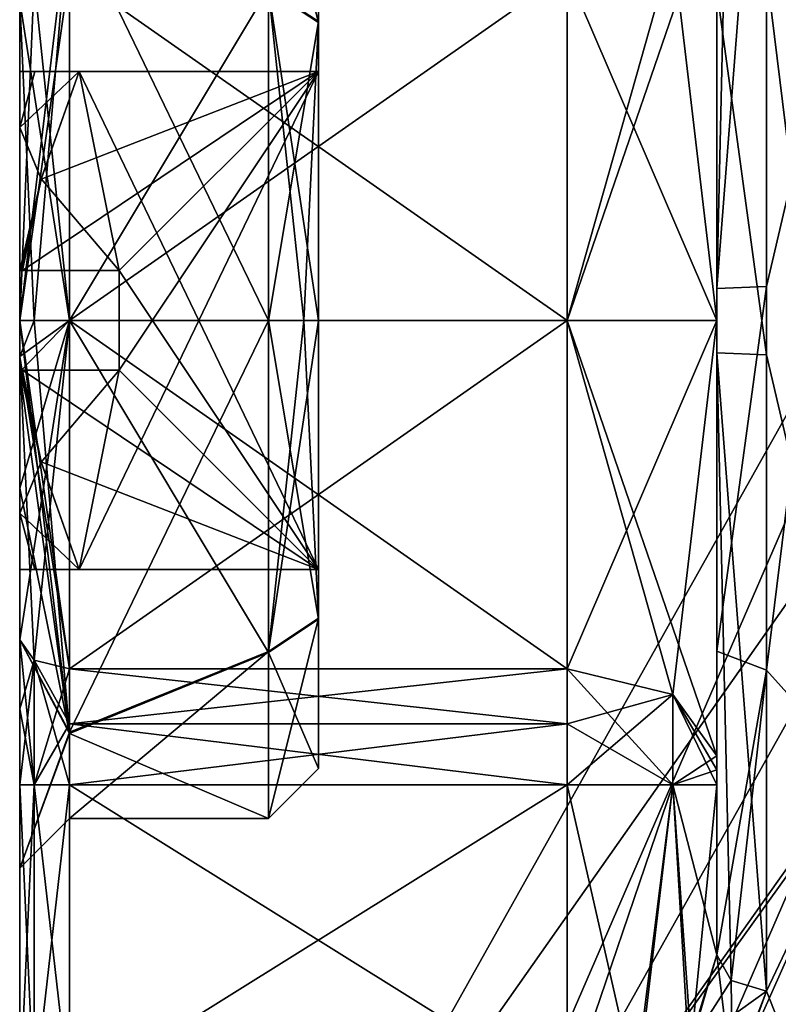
# Model space of a CAD drawing. Extents: x -23 to 700, y -2000 to 0.
# Tile 119 of 196: x -23.1 to -15.48, y -34.87 to -24.98. Entities that reach past the tile are written whole.
import ezdxf

# ---------------------------------------------------------------- set-up
doc = ezdxf.new("R2010")
doc.units = 0
doc.header["$LTSCALE"] = 65.149826
for name, color, linetype in [('1142', 7, 'CONTINUOUS'), ('1149', 7, 'CONTINUOUS'), ('1150', 7, 'CONTINUOUS'), ('1158', 7, 'CONTINUOUS'), ('1159', 7, 'CONTINUOUS'), ('1160', 7, 'CONTINUOUS'), ('1161', 7, 'CONTINUOUS'), ('1162', 7, 'CONTINUOUS'), ('1167', 7, 'CONTINUOUS'), ('1168', 7, 'CONTINUOUS'), ('1171', 7, 'CONTINUOUS'), ('1172', 7, 'CONTINUOUS'), ('1173', 7, 'CONTINUOUS'), ('1174', 7, 'CONTINUOUS'), ('1175', 7, 'CONTINUOUS'), ('1176', 7, 'CONTINUOUS'), ('1179', 7, 'CONTINUOUS'), ('1180', 7, 'CONTINUOUS'), ('1181', 7, 'CONTINUOUS'), ('1184', 7, 'CONTINUOUS'), ('1185', 7, 'CONTINUOUS'), ('1189', 7, 'CONTINUOUS'), ('1190', 7, 'CONTINUOUS'), ('1194', 7, 'CONTINUOUS'), ('1195', 7, 'CONTINUOUS'), ('1196', 7, 'CONTINUOUS'), ('1201', 7, 'CONTINUOUS'), ('1202', 7, 'CONTINUOUS'), ('1203', 7, 'CONTINUOUS'), ('1204', 7, 'CONTINUOUS'), ('1205', 7, 'CONTINUOUS'), ('1210', 7, 'CONTINUOUS'), ('1211', 7, 'CONTINUOUS'), ('1212', 7, 'CONTINUOUS'), ('1213', 7, 'CONTINUOUS'), ('1214', 7, 'CONTINUOUS'), ('1215', 7, 'CONTINUOUS'), ('1216', 7, 'CONTINUOUS'), ('1217', 7, 'CONTINUOUS'), ('1218', 7, 'CONTINUOUS'), ('1219', 7, 'CONTINUOUS'), ('1225', 7, 'CONTINUOUS'), ('1226', 7, 'CONTINUOUS')]:
    doc.layers.add(name, color=color, linetype=linetype)

msp = doc.modelspace()

# ---------------------------------------------------------------- linework, layer by layer
at = {"layer": '1142', "color": 7, "linetype": 'CONTINUOUS'}
for points in [[(-23.1, -31.8983, 37.1201), (-23.1, -31.2063, 37.4687), (-23.1, -33.5, 32.9992), (-23.1, -31.8983, 37.1201)], [(-23.1, -31.2063, 28.5313), (-23.1, -31.8982, 28.8799), (-23.1, -33.5, 32.9992), (-23.1, -31.2063, 28.5313)], [(-23.1, -31.8982, 28.8799), (-23.1, -32.6637, 29), (-23.1, -33.5, 32.9992), (-23.1, -31.8982, 28.8799)], [(-23.1, -32.6637, 37), (-23.1, -31.8983, 37.1201), (-23.1, -33.5, 32.9992), (-23.1, -32.6637, 37)], [(-23.1, -35.7824, 37), (-23.1, -32.6637, 37), (-23.1, -35.7824, 29), (-23.1, -35.7824, 37)], [(-23.1, -35.7824, 29), (-23.1, -32.6637, 37), (-23.1, -33.5, 32.9992), (-23.1, -35.7824, 29)], [(-23.1, -32.6637, 29), (-23.1, -35.7824, 29), (-23.1, -33.5, 32.9992), (-23.1, -32.6637, 29)]]:
    msp.add_3dface(points, dxfattribs=at)
at = {"layer": '1149', "color": 7, "linetype": 'CONTINUOUS'}
for points in [[(-15.6, -27.6607, 42.2438), (-14.6, -23.3754, 41.0109), (-15.6, -21.2672, 39.3429), (-15.6, -27.6607, 42.2438)], [(-14.6, -32.6246, 41.0109), (-14.6, -23.3754, 41.0109), (-15.6, -31.5099, 41.5582), (-14.6, -32.6246, 41.0109)], [(-15.6, -31.5099, 41.5582), (-14.6, -23.3754, 41.0109), (-15.6, -27.6607, 42.2438), (-15.6, -31.5099, 41.5582)], [(-15.6, -34.7328, 39.3429), (-14.6, -32.6246, 41.0109), (-15.6, -31.5099, 41.5582), (-15.6, -34.7328, 39.3429)], [(-15.3621, -37.25, 33), (-14.6, -32.6246, 41.0109), (-15.9852, -37.106, 34.626), (-15.3621, -37.25, 33)], [(-15.9852, -37.106, 34.626), (-14.6, -32.6246, 41.0109), (-15.9792, -35.714, 38.1046), (-15.9852, -37.106, 34.626)], [(-15.9792, -35.714, 38.1046), (-14.6, -32.6246, 41.0109), (-15.6, -34.7328, 39.3429), (-15.9792, -35.714, 38.1046)]]:
    msp.add_3dface(points, dxfattribs=at)
at = {"layer": '1150', "color": 7, "linetype": 'CONTINUOUS'}
for points in [[(-14.6, -23.3754, 24.9891), (-14.6, -32.6246, 24.9891), (-15.6, -24.4924, 24.4408), (-14.6, -23.3754, 24.9891)], [(-15.6, -24.4924, 24.4408), (-14.6, -32.6246, 24.9891), (-15.6, -28.3444, 23.7564), (-15.6, -24.4924, 24.4408)], [(-15.6, -28.3444, 23.7564), (-14.6, -32.6246, 24.9891), (-15.6, -34.7328, 26.6571), (-15.6, -28.3444, 23.7564)], [(-14.6, -32.6246, 24.9891), (-14.6, -37.25, 33), (-15.6, -34.7328, 26.6571), (-14.6, -32.6246, 24.9891)], [(-15.6, -34.7328, 26.6571), (-14.6, -37.25, 33), (-15.9414, -35.6758, 27.8382), (-15.6, -34.7328, 26.6571)]]:
    msp.add_3dface(points, dxfattribs=at)
at = {"layer": '1158', "color": 7, "linetype": 'CONTINUOUS'}
for points in [[(-16.1, -23.6278, 39.0938), (-16.1, -28.0003, 40.5), (-16.1, -21.6311, 39), (-16.1, -23.6278, 39.0938)], [(-16.1, -21.6311, 39), (-16.1, -28.0003, 40.5), (-16.1, -27.6787, 41.7441), (-16.1, -21.6311, 39)], [(-16.1, -27.9997, 25.5), (-16.1, -23.6278, 26.9062), (-16.1, -24.6821, 24.9035), (-16.1, -27.9997, 25.5)], [(-16.1, -28.326, 24.2561), (-16.1, -27.9997, 25.5), (-16.1, -24.6821, 24.9035), (-16.1, -28.326, 24.2561)], [(-16.1, -27.6787, 41.7441), (-16.1, -28.0003, 40.5), (-16.1, -31.3201, 41.0957), (-16.1, -27.6787, 41.7441)], [(-16.1, -32.3722, 26.9062), (-16.1, -27.9997, 25.5), (-16.1, -34.3689, 27), (-16.1, -32.3722, 26.9062)], [(-16.1, -34.3689, 27), (-16.1, -27.9997, 25.5), (-16.1, -28.326, 24.2561), (-16.1, -34.3689, 27)], [(-16.1, -28.0003, 40.5), (-16.1, -32.3722, 39.0938), (-16.1, -31.3201, 41.0957), (-16.1, -28.0003, 40.5)], [(-16.1, -32.6637, 39), (-16.1, -34.3689, 39), (-16.1, -31.3201, 41.0957), (-16.1, -32.6637, 39)], [(-16.1, -32.5107, 39.024), (-16.1, -32.6637, 39), (-16.1, -31.3201, 41.0957), (-16.1, -32.5107, 39.024)], [(-16.1, -32.3722, 39.0938), (-16.1, -32.5107, 39.024), (-16.1, -31.3201, 41.0957), (-16.1, -32.3722, 39.0938)], [(-16.1, -32.5105, 26.976), (-16.1, -32.3722, 26.9062), (-16.1, -34.3689, 27), (-16.1, -32.5105, 26.976)], [(-16.1, -32.6637, 27), (-16.1, -32.5105, 26.976), (-16.1, -34.3689, 27), (-16.1, -32.6637, 27)]]:
    msp.add_3dface(points, dxfattribs=at)
at = {"layer": '1159', "color": 7, "linetype": 'CONTINUOUS'}
for points in [[(-22.6, -32.6637, 37.5), (-22.6, -35.7822, 37.5), (-17.6, -35.7822, 37.5), (-22.6, -32.6637, 37.5)], [(-17.6, -32.6637, 37.5), (-22.6, -32.6637, 37.5), (-17.6, -35.7822, 37.5), (-17.6, -32.6637, 37.5)]]:
    msp.add_3dface(points, dxfattribs=at)
at = {"layer": '1160', "color": 7, "linetype": 'CONTINUOUS'}
for points in [[(-22.6, -35.7822, 28.5), (-22.6, -32.6637, 28.5), (-17.6, -32.6637, 28.5), (-22.6, -35.7822, 28.5)], [(-17.6, -35.7822, 28.5), (-22.6, -35.7822, 28.5), (-17.6, -32.6637, 28.5), (-17.6, -35.7822, 28.5)]]:
    msp.add_3dface(points, dxfattribs=at)
at = {"layer": '1161', "color": 7, "linetype": 'CONTINUOUS'}
for points in [[(-22.6, -32.0514, 28.404), (-22.6, -31.4978, 28.125), (-17.6, -32.0511, 28.4039), (-22.6, -32.0514, 28.404)], [(-17.6, -32.0511, 28.4039), (-22.6, -31.4978, 28.125), (-17.6, -31.4978, 28.125), (-17.6, -32.0511, 28.4039)], [(-17.6, -32.6637, 28.5), (-22.6, -32.0514, 28.404), (-17.6, -32.0511, 28.4039), (-17.6, -32.6637, 28.5)], [(-17.6, -32.6637, 28.5), (-22.6, -32.6637, 28.5), (-22.6, -32.0514, 28.404), (-17.6, -32.6637, 28.5)]]:
    msp.add_3dface(points, dxfattribs=at)
at = {"layer": '1162', "color": 7, "linetype": 'CONTINUOUS'}
for points in [[(-22.6, -27.9997, 27), (-22.6, -24.5022, 28.125), (-17.6, -27.9996, 27), (-22.6, -27.9997, 27)], [(-17.6, -27.9996, 27), (-22.6, -24.5022, 28.125), (-17.6, -24.5022, 28.125), (-17.6, -27.9996, 27)], [(-17.6, -31.4978, 28.125), (-22.6, -27.9997, 27), (-17.6, -27.9996, 27), (-17.6, -31.4978, 28.125)], [(-17.6, -31.4978, 28.125), (-22.6, -31.4978, 28.125), (-22.6, -27.9997, 27), (-17.6, -31.4978, 28.125)]]:
    msp.add_3dface(points, dxfattribs=at)
at = {"layer": '1167', "color": 7, "linetype": 'CONTINUOUS'}
for points in [[(-17.6, -24.5022, 37.875), (-22.6, -24.5022, 37.875), (-22.6, -28.0003, 39), (-17.6, -24.5022, 37.875)], [(-17.6, -24.5022, 37.875), (-22.6, -28.0003, 39), (-17.6, -28.0004, 39), (-17.6, -24.5022, 37.875)], [(-22.6, -28.0003, 39), (-22.6, -31.4978, 37.875), (-17.6, -28.0004, 39), (-22.6, -28.0003, 39)], [(-17.6, -28.0004, 39), (-22.6, -31.4978, 37.875), (-17.6, -31.4978, 37.875), (-17.6, -28.0004, 39)]]:
    msp.add_3dface(points, dxfattribs=at)
at = {"layer": '1168', "color": 7, "linetype": 'CONTINUOUS'}
for points in [[(-17.6, -31.4978, 37.875), (-22.6, -31.4978, 37.875), (-22.6, -32.0513, 37.5961), (-17.6, -31.4978, 37.875)], [(-17.6, -31.4978, 37.875), (-22.6, -32.0513, 37.5961), (-17.6, -32.0515, 37.596), (-17.6, -31.4978, 37.875)], [(-22.6, -32.0513, 37.5961), (-22.6, -32.6637, 37.5), (-17.6, -32.0515, 37.596), (-22.6, -32.0513, 37.5961)], [(-22.6, -32.6637, 37.5), (-17.6, -32.6637, 37.5), (-17.6, -32.0515, 37.596), (-22.6, -32.6637, 37.5)]]:
    msp.add_3dface(points, dxfattribs=at)
at = {"layer": '1171', "color": 7, "linetype": 'CONTINUOUS'}
for points in [[(-16.1, -28.0003, 40.5), (-16.1, -23.6278, 39.0938), (-17.6, -28.0004, 39), (-16.1, -28.0003, 40.5)], [(-17.6, -28.0004, 39), (-16.1, -23.6278, 39.0938), (-16.5393, -24.2461, 38.232), (-17.6, -28.0004, 39)], [(-17.6, -24.5022, 37.875), (-17.6, -28.0004, 39), (-16.5393, -24.2461, 38.232), (-17.6, -24.5022, 37.875)], [(-16.1, -28.0003, 40.5), (-17.6, -28.0004, 39), (-17.6, -31.4978, 37.875), (-16.1, -28.0003, 40.5)], [(-16.1, -28.0003, 40.5), (-17.6, -31.4978, 37.875), (-16.5393, -31.7539, 38.232), (-16.1, -28.0003, 40.5)], [(-16.1, -32.3722, 39.0938), (-16.1, -28.0003, 40.5), (-16.5393, -31.7539, 38.232), (-16.1, -32.3722, 39.0938)]]:
    msp.add_3dface(points, dxfattribs=at)
at = {"layer": '1172', "color": 7, "linetype": 'CONTINUOUS'}
for points in [[(-17.6, -31.4978, 37.875), (-17.6, -32.0515, 37.596), (-16.5393, -32.6637, 37.9393), (-17.6, -31.4978, 37.875)], [(-16.5393, -31.7539, 38.232), (-17.6, -31.4978, 37.875), (-16.5393, -32.6637, 37.9393), (-16.5393, -31.7539, 38.232)], [(-16.1, -32.6637, 39), (-16.1, -32.5107, 39.024), (-16.5393, -31.7539, 38.232), (-16.1, -32.6637, 39)], [(-16.1, -32.6637, 39), (-16.5393, -31.7539, 38.232), (-16.5393, -32.6637, 37.9393), (-16.1, -32.6637, 39)], [(-16.1, -32.5107, 39.024), (-16.1, -32.3722, 39.0938), (-16.5393, -31.7539, 38.232), (-16.1, -32.5107, 39.024)], [(-17.6, -32.0515, 37.596), (-17.6, -32.6637, 37.5), (-16.5393, -32.6637, 37.9393), (-17.6, -32.0515, 37.596)]]:
    msp.add_3dface(points, dxfattribs=at)
at = {"layer": '1173', "color": 7, "linetype": 'CONTINUOUS'}
for points in [[(-17.6, -32.6637, 37.5), (-17.6, -35.7822, 37.5), (-16.9194, -35.6664, 37.6633), (-17.6, -32.6637, 37.5)], [(-16.5393, -32.6637, 37.9393), (-17.6, -32.6637, 37.5), (-16.9194, -35.6664, 37.6633), (-16.5393, -32.6637, 37.9393)], [(-16.3841, -35.2968, 38.1215), (-16.5393, -32.6637, 37.9393), (-16.9194, -35.6664, 37.6633), (-16.3841, -35.2968, 38.1215)], [(-16.1, -34.3689, 39), (-16.1, -32.6637, 39), (-16.5393, -32.6637, 37.9393), (-16.1, -34.3689, 39)], [(-16.1, -34.3689, 39), (-16.5393, -32.6637, 37.9393), (-16.3841, -35.2968, 38.1215), (-16.1, -34.3689, 39)]]:
    msp.add_3dface(points, dxfattribs=at)
at = {"layer": '1174', "color": 7, "linetype": 'CONTINUOUS'}
for points in [[(-17.6, -35.7822, 28.5), (-17.6, -32.6637, 28.5), (-16.5393, -32.6637, 28.0607), (-17.6, -35.7822, 28.5)], [(-17.6, -35.7822, 28.5), (-16.5393, -32.6637, 28.0607), (-16.891, -35.6555, 28.3219), (-17.6, -35.7822, 28.5)], [(-16.891, -35.6555, 28.3219), (-16.5393, -32.6637, 28.0607), (-16.3558, -35.2607, 27.8378), (-16.891, -35.6555, 28.3219)], [(-16.5393, -32.6637, 28.0607), (-16.1, -32.6637, 27), (-16.3558, -35.2607, 27.8378), (-16.5393, -32.6637, 28.0607)], [(-16.1, -32.6637, 27), (-16.1, -34.3689, 27), (-16.3558, -35.2607, 27.8378), (-16.1, -32.6637, 27)]]:
    msp.add_3dface(points, dxfattribs=at)
at = {"layer": '1175', "color": 7, "linetype": 'CONTINUOUS'}
for points in [[(-17.6, -32.0511, 28.4039), (-17.6, -31.4978, 28.125), (-16.5393, -31.7539, 27.768), (-17.6, -32.0511, 28.4039)], [(-17.6, -32.6637, 28.5), (-17.6, -32.0511, 28.4039), (-16.5393, -31.7539, 27.768), (-17.6, -32.6637, 28.5)], [(-16.5393, -32.6637, 28.0607), (-17.6, -32.6637, 28.5), (-16.5393, -31.7539, 27.768), (-16.5393, -32.6637, 28.0607)], [(-16.1, -32.3722, 26.9062), (-16.5393, -32.6637, 28.0607), (-16.5393, -31.7539, 27.768), (-16.1, -32.3722, 26.9062)], [(-16.1, -32.3722, 26.9062), (-16.1, -32.5105, 26.976), (-16.5393, -32.6637, 28.0607), (-16.1, -32.3722, 26.9062)], [(-16.1, -32.5105, 26.976), (-16.1, -32.6637, 27), (-16.5393, -32.6637, 28.0607), (-16.1, -32.5105, 26.976)]]:
    msp.add_3dface(points, dxfattribs=at)
at = {"layer": '1176', "color": 7, "linetype": 'CONTINUOUS'}
for points in [[(-16.1, -23.6278, 26.9062), (-16.1, -27.9997, 25.5), (-16.5393, -24.2461, 27.768), (-16.1, -23.6278, 26.9062)], [(-16.1, -27.9997, 25.5), (-17.6, -24.5022, 28.125), (-16.5393, -24.2461, 27.768), (-16.1, -27.9997, 25.5)], [(-16.1, -27.9997, 25.5), (-17.6, -27.9996, 27), (-17.6, -24.5022, 28.125), (-16.1, -27.9997, 25.5)], [(-16.1, -27.9997, 25.5), (-16.1, -32.3722, 26.9062), (-17.6, -27.9996, 27), (-16.1, -27.9997, 25.5)], [(-17.6, -27.9996, 27), (-16.1, -32.3722, 26.9062), (-16.5393, -31.7539, 27.768), (-17.6, -27.9996, 27)], [(-17.6, -31.4978, 28.125), (-17.6, -27.9996, 27), (-16.5393, -31.7539, 27.768), (-17.6, -31.4978, 28.125)]]:
    msp.add_3dface(points, dxfattribs=at)
at = {"layer": '1179', "color": 7, "linetype": 'CONTINUOUS'}
for points in [[(-20.1, -23.5, 33.0064), (-20.1, -25.0006, 29.6454), (-20.1, -25.5, 30.5), (-20.1, -23.5, 33.0064)], [(-20.1, -25.01, 36.363), (-20.1, -23.5, 33.0064), (-20.1, -25.5, 35.5), (-20.1, -25.01, 36.363)], [(-20.1, -25.5, 35.5), (-20.1, -23.5, 33.0064), (-20.1, -25.5, 30.5), (-20.1, -25.5, 35.5)], [(-20.1, -25.0006, 29.6454), (-20.1, -28, 28.5), (-20.1, -30.99, 29.637), (-20.1, -25.0006, 29.6454)], [(-20.1, -25.0006, 29.6454), (-20.1, -30.99, 29.637), (-20.1, -30.5, 30.5), (-20.1, -25.0006, 29.6454)], [(-20.1, -25.5, 30.5), (-20.1, -25.0006, 29.6454), (-20.1, -30.5, 30.5), (-20.1, -25.5, 30.5)], [(-20.1, -28, 37.5), (-20.1, -25.01, 36.363), (-20.1, -30.9994, 36.3546), (-20.1, -28, 37.5)], [(-20.1, -30.9994, 36.3546), (-20.1, -25.01, 36.363), (-20.1, -25.5, 35.5), (-20.1, -30.9994, 36.3546)], [(-20.1, -30.9994, 36.3546), (-20.1, -25.5, 35.5), (-20.1, -30.5, 35.5), (-20.1, -30.9994, 36.3546)], [(-20.1, -32.5, 32.9936), (-20.1, -30.9994, 36.3546), (-20.1, -30.5, 35.5), (-20.1, -32.5, 32.9936)], [(-20.1, -30.99, 29.637), (-20.1, -32.5, 32.9936), (-20.1, -30.5, 30.5), (-20.1, -30.99, 29.637)], [(-20.1, -30.5, 30.5), (-20.1, -32.5, 32.9936), (-20.1, -30.5, 35.5), (-20.1, -30.5, 30.5)]]:
    msp.add_3dface(points, dxfattribs=at)
at = {"layer": '1180', "color": 7, "linetype": 'CONTINUOUS'}
for points in [[(-22.6, -32.1462, 35.7944), (-22.6, -28, 38), (-20.6, -31.3332, 36.7269), (-22.6, -32.1462, 35.7944)], [(-20.6, -31.3332, 36.7269), (-22.6, -28, 38), (-20.6, -28, 38), (-20.6, -31.3332, 36.7269)], [(-22.6, -28, 28), (-22.6, -32.133, 30.1861), (-20.6, -28, 28), (-22.6, -28, 28)], [(-20.6, -28, 28), (-22.6, -32.133, 30.1861), (-20.6, -31.3225, 29.2636), (-20.6, -28, 28)], [(-22.6, -32.133, 30.1861), (-22.6, -33, 32.9884), (-20.6, -31.3225, 29.2636), (-22.6, -32.133, 30.1861)], [(-20.6, -31.3225, 29.2636), (-22.6, -33, 32.9884), (-20.6, -33, 32.9927), (-20.6, -31.3225, 29.2636)], [(-20.6, -33, 32.9927), (-22.6, -32.1462, 35.7944), (-20.6, -31.3332, 36.7269), (-20.6, -33, 32.9927)], [(-22.6, -33, 32.9884), (-22.6, -32.1462, 35.7944), (-20.6, -33, 32.9927), (-22.6, -33, 32.9884)]]:
    msp.add_3dface(points, dxfattribs=at)
at = {"layer": '1181', "color": 7, "linetype": 'CONTINUOUS'}
for points in [[(-22.6, -23.8538, 30.2056), (-22.6, -28, 28), (-20.6, -24.6668, 29.2731), (-22.6, -23.8538, 30.2056)], [(-20.6, -28, 38), (-22.6, -28, 38), (-22.6, -23.867, 35.8139), (-20.6, -28, 38)], [(-20.6, -28, 38), (-22.6, -23.867, 35.8139), (-20.6, -24.6775, 36.7364), (-20.6, -28, 38)], [(-22.6, -28, 28), (-20.6, -28, 28), (-20.6, -24.6668, 29.2731), (-22.6, -28, 28)]]:
    msp.add_3dface(points, dxfattribs=at)
at = {"layer": '1184', "color": 7, "linetype": 'CONTINUOUS'}
for points in [[(-15.6, -27.6607, 42.2438), (-15.6, -21.2672, 39.3429), (-16.1, -27.6787, 41.7441), (-15.6, -27.6607, 42.2438)], [(-16.1, -27.6787, 41.7441), (-15.6, -21.2672, 39.3429), (-15.9536, -21.3738, 39.2424), (-16.1, -27.6787, 41.7441)], [(-16.1, -21.6311, 39), (-16.1, -27.6787, 41.7441), (-15.9536, -21.3738, 39.2424), (-16.1, -21.6311, 39)], [(-15.6, -31.5099, 41.5582), (-15.6, -27.6607, 42.2438), (-16.1, -31.3201, 41.0957), (-15.6, -31.5099, 41.5582)], [(-15.6, -27.6607, 42.2438), (-16.1, -27.6787, 41.7441), (-16.1, -31.3201, 41.0957), (-15.6, -27.6607, 42.2438)], [(-16.1, -34.3689, 39), (-15.6, -31.5099, 41.5582), (-16.1, -31.3201, 41.0957), (-16.1, -34.3689, 39)], [(-15.6, -31.5099, 41.5582), (-16.1, -34.3689, 39), (-15.9536, -34.6262, 39.2424), (-15.6, -31.5099, 41.5582)], [(-15.6, -34.7328, 39.3429), (-15.6, -31.5099, 41.5582), (-15.9536, -34.6262, 39.2424), (-15.6, -34.7328, 39.3429)]]:
    msp.add_3dface(points, dxfattribs=at)
at = {"layer": '1185', "color": 7, "linetype": 'CONTINUOUS'}
for points in [[(-16.1, -34.3689, 39), (-16.3841, -35.2968, 38.1215), (-15.9536, -34.6262, 39.2424), (-16.1, -34.3689, 39)], [(-16.3841, -35.2968, 38.1215), (-15.6, -34.7328, 39.3429), (-15.9536, -34.6262, 39.2424), (-16.3841, -35.2968, 38.1215)], [(-15.9792, -35.714, 38.1046), (-15.6, -34.7328, 39.3429), (-16.3841, -35.2968, 38.1215), (-15.9792, -35.714, 38.1046)]]:
    msp.add_3dface(points, dxfattribs=at)
at = {"layer": '1189', "color": 7, "linetype": 'CONTINUOUS'}
for points in [[(-16.1, -34.3689, 27), (-15.9414, -35.6758, 27.8382), (-16.3558, -35.2607, 27.8378), (-16.1, -34.3689, 27)], [(-15.9414, -35.6758, 27.8382), (-16.1, -34.3689, 27), (-15.9536, -34.6262, 26.7576), (-15.9414, -35.6758, 27.8382)], [(-15.6, -34.7328, 26.6571), (-15.9414, -35.6758, 27.8382), (-15.9536, -34.6262, 26.7576), (-15.6, -34.7328, 26.6571)]]:
    msp.add_3dface(points, dxfattribs=at)
at = {"layer": '1190', "color": 7, "linetype": 'CONTINUOUS'}
for points in [[(-15.6, -24.4924, 24.4408), (-15.6, -28.3444, 23.7564), (-16.1, -24.6821, 24.9035), (-15.6, -24.4924, 24.4408)], [(-15.6, -28.3444, 23.7564), (-16.1, -28.326, 24.2561), (-16.1, -24.6821, 24.9035), (-15.6, -28.3444, 23.7564)], [(-15.6, -28.3444, 23.7564), (-15.6, -34.7328, 26.6571), (-16.1, -28.326, 24.2561), (-15.6, -28.3444, 23.7564)], [(-16.1, -28.326, 24.2561), (-15.6, -34.7328, 26.6571), (-15.9536, -34.6262, 26.7576), (-16.1, -28.326, 24.2561)], [(-16.1, -34.3689, 27), (-16.1, -28.326, 24.2561), (-15.9536, -34.6262, 26.7576), (-16.1, -34.3689, 27)]]:
    msp.add_3dface(points, dxfattribs=at)
at = {"layer": '1194', "color": 7, "linetype": 'CONTINUOUS'}
for points in [[(-23.1, -35.7824, 29), (-23.1, -32.6637, 29), (-22.9536, -32.6637, 28.6464), (-23.1, -35.7824, 29)], [(-23.1, -35.7824, 29), (-22.9536, -32.6637, 28.6464), (-22.9538, -35.7822, 28.6467), (-23.1, -35.7824, 29)], [(-22.6, -32.6637, 28.5), (-22.6, -35.7822, 28.5), (-22.9538, -35.7822, 28.6467), (-22.6, -32.6637, 28.5)], [(-22.9536, -32.6637, 28.6464), (-22.6, -32.6637, 28.5), (-22.9538, -35.7822, 28.6467), (-22.9536, -32.6637, 28.6464)]]:
    msp.add_3dface(points, dxfattribs=at)
at = {"layer": '1195', "color": 7, "linetype": 'CONTINUOUS'}
for points in [[(-23.1, -31.8982, 28.8799), (-23.1, -31.2063, 28.5313), (-22.9536, -31.4124, 28.244), (-23.1, -31.8982, 28.8799)], [(-23.1, -32.6637, 29), (-23.1, -31.8982, 28.8799), (-22.9536, -31.4124, 28.244), (-23.1, -32.6637, 29)], [(-22.9536, -32.6637, 28.6464), (-23.1, -32.6637, 29), (-22.9536, -31.4124, 28.244), (-22.9536, -32.6637, 28.6464)], [(-22.6, -31.4978, 28.125), (-22.9536, -32.6637, 28.6464), (-22.9536, -31.4124, 28.244), (-22.6, -31.4978, 28.125)], [(-22.6, -31.4978, 28.125), (-22.6, -32.0514, 28.404), (-22.9536, -32.6637, 28.6464), (-22.6, -31.4978, 28.125)], [(-22.6, -32.0514, 28.404), (-22.6, -32.6637, 28.5), (-22.9536, -32.6637, 28.6464), (-22.6, -32.0514, 28.404)]]:
    msp.add_3dface(points, dxfattribs=at)
at = {"layer": '1196', "color": 7, "linetype": 'CONTINUOUS'}
for points in [[(-22.6, -23.8538, 30.2056), (-23.1, -24.7937, 28.5313), (-23.1, -28, 27.5), (-22.6, -23.8538, 30.2056)], [(-22.6, -23.8538, 30.2056), (-23.1, -28, 27.5), (-22.9536, -28, 27.8536), (-22.6, -23.8538, 30.2056)], [(-22.6, -28, 38), (-23.1, -24.7937, 37.4687), (-22.6, -23.867, 35.8139), (-22.6, -28, 38)], [(-22.6, -28, 28), (-22.6, -23.8538, 30.2056), (-22.9536, -28, 27.8536), (-22.6, -28, 28)], [(-22.6, -28.0003, 39), (-22.6, -24.5022, 37.875), (-23.1, -28, 38.5), (-22.6, -28.0003, 39)], [(-23.1, -28, 38.5), (-22.6, -24.5022, 37.875), (-22.9536, -24.5876, 37.756), (-23.1, -28, 38.5)], [(-22.6, -24.5022, 28.125), (-22.6, -27.9997, 27), (-22.9536, -24.5876, 28.244), (-22.6, -24.5022, 28.125)], [(-22.6, -27.9997, 27), (-23.1, -24.7937, 28.5313), (-22.9536, -24.5876, 28.244), (-22.6, -27.9997, 27)], [(-23.1, -24.7937, 37.4687), (-23.1, -28, 38.5), (-22.9536, -24.5876, 37.756), (-23.1, -24.7937, 37.4687)], [(-23.1, -24.7937, 28.5313), (-22.6, -27.9997, 27), (-23.1, -28, 27.5), (-23.1, -24.7937, 28.5313)], [(-23.1, -24.7937, 37.4687), (-22.6, -28, 38), (-22.9536, -28, 38.1464), (-23.1, -24.7937, 37.4687)], [(-23.1, -24.7937, 37.4687), (-22.9536, -28, 38.1464), (-23.1, -28, 38.5), (-23.1, -24.7937, 37.4687)], [(-22.6, -27.9997, 27), (-22.6, -31.4978, 28.125), (-23.1, -28, 27.5), (-22.6, -27.9997, 27)], [(-22.6, -31.4978, 28.125), (-23.1, -28.3629, 27.512), (-23.1, -28, 27.5), (-22.6, -31.4978, 28.125)], [(-22.6, -28.0003, 39), (-23.1, -28, 38.5), (-23.1, -28.516, 38.4757), (-22.6, -28.0003, 39)], [(-23.1, -31.2063, 37.4687), (-22.6, -28.0003, 39), (-23.1, -28.516, 38.4757), (-23.1, -31.2063, 37.4687)], [(-22.6, -28.0003, 39), (-23.1, -31.2063, 37.4687), (-22.9536, -31.4124, 37.756), (-22.6, -28.0003, 39)], [(-22.6, -31.4978, 37.875), (-22.6, -28.0003, 39), (-22.9536, -31.4124, 37.756), (-22.6, -31.4978, 37.875)], [(-23.1, -31.2063, 28.5313), (-23.1, -29.684, 27.7642), (-23.1, -28.3629, 27.512), (-23.1, -31.2063, 28.5313)], [(-23.1, -31.2063, 28.5313), (-23.1, -28.3629, 27.512), (-22.9536, -31.4124, 28.244), (-23.1, -31.2063, 28.5313)], [(-23.1, -28.3629, 27.512), (-22.6, -31.4978, 28.125), (-22.9536, -31.4124, 28.244), (-23.1, -28.3629, 27.512)], [(-23.1, -31.2063, 37.4687), (-23.1, -28.516, 38.4757), (-23.1, -29.684, 38.2358), (-23.1, -31.2063, 37.4687)]]:
    msp.add_3dface(points, dxfattribs=at)
at = {"layer": '1201', "color": 7, "linetype": 'CONTINUOUS'}
for points in [[(-23.1, -31.2063, 37.4687), (-23.1, -31.8983, 37.1201), (-22.9536, -32.6637, 37.3536), (-23.1, -31.2063, 37.4687)], [(-22.9536, -31.4124, 37.756), (-23.1, -31.2063, 37.4687), (-22.9536, -32.6637, 37.3536), (-22.9536, -31.4124, 37.756)], [(-22.6, -32.6637, 37.5), (-22.6, -32.0513, 37.5961), (-22.9536, -31.4124, 37.756), (-22.6, -32.6637, 37.5)], [(-22.6, -32.6637, 37.5), (-22.9536, -31.4124, 37.756), (-22.9536, -32.6637, 37.3536), (-22.6, -32.6637, 37.5)], [(-22.6, -32.0513, 37.5961), (-22.6, -31.4978, 37.875), (-22.9536, -31.4124, 37.756), (-22.6, -32.0513, 37.5961)], [(-23.1, -31.8983, 37.1201), (-23.1, -32.6637, 37), (-22.9536, -32.6637, 37.3536), (-23.1, -31.8983, 37.1201)]]:
    msp.add_3dface(points, dxfattribs=at)
at = {"layer": '1202', "color": 7, "linetype": 'CONTINUOUS'}
for points in [[(-23.1, -32.6637, 37), (-23.1, -35.7824, 37), (-22.9538, -35.7822, 37.3533), (-23.1, -32.6637, 37)], [(-22.9536, -32.6637, 37.3536), (-23.1, -32.6637, 37), (-22.9538, -35.7822, 37.3533), (-22.9536, -32.6637, 37.3536)], [(-22.6, -35.7822, 37.5), (-22.9536, -32.6637, 37.3536), (-22.9538, -35.7822, 37.3533), (-22.6, -35.7822, 37.5)], [(-22.6, -35.7822, 37.5), (-22.6, -32.6637, 37.5), (-22.9536, -32.6637, 37.3536), (-22.6, -35.7822, 37.5)]]:
    msp.add_3dface(points, dxfattribs=at)
at = {"layer": '1203', "color": 7, "linetype": 'CONTINUOUS'}
for points in [[(-23.1, -31.2063, 28.5313), (-22.6, -32.133, 30.1861), (-22.6, -28, 28), (-23.1, -31.2063, 28.5313)], [(-23.1, -31.2063, 28.5313), (-22.6, -28, 28), (-23.1, -29.684, 27.7642), (-23.1, -31.2063, 28.5313)], [(-22.9536, -28, 38.1464), (-22.6, -32.1462, 35.7944), (-23.1, -28, 38.5), (-22.9536, -28, 38.1464)], [(-23.1, -28, 38.5), (-22.6, -32.1462, 35.7944), (-23.1, -28.516, 38.4757), (-23.1, -28, 38.5)], [(-23.1, -29.684, 27.7642), (-22.6, -28, 28), (-23.1, -28.3629, 27.512), (-23.1, -29.684, 27.7642)], [(-23.1, -28.3629, 27.512), (-22.6, -28, 28), (-22.9536, -28, 27.8536), (-23.1, -28.3629, 27.512)], [(-23.1, -28, 27.5), (-23.1, -28.3629, 27.512), (-22.9536, -28, 27.8536), (-23.1, -28, 27.5)], [(-22.6, -28, 38), (-22.6, -32.1462, 35.7944), (-22.9536, -28, 38.1464), (-22.6, -28, 38)], [(-23.1, -28.516, 38.4757), (-22.6, -32.1462, 35.7944), (-23.1, -29.684, 38.2358), (-23.1, -28.516, 38.4757)], [(-22.6, -32.1462, 35.7944), (-23.1, -31.2063, 37.4687), (-23.1, -29.684, 38.2358), (-22.6, -32.1462, 35.7944)], [(-23.1, -33.5, 32.9992), (-23.1, -31.2063, 37.4687), (-22.6, -32.1462, 35.7944), (-23.1, -33.5, 32.9992)], [(-23.1, -31.2063, 28.5313), (-23.1, -33.5, 32.9992), (-22.6, -32.133, 30.1861), (-23.1, -31.2063, 28.5313)], [(-23.1, -33.5, 32.9992), (-22.6, -33, 32.9884), (-22.6, -32.133, 30.1861), (-23.1, -33.5, 32.9992)], [(-23.1, -33.5, 32.9992), (-22.6, -32.1462, 35.7944), (-22.6, -33, 32.9884), (-23.1, -33.5, 32.9992)]]:
    msp.add_3dface(points, dxfattribs=at)
at = {"layer": '1204', "color": 7, "linetype": 'CONTINUOUS'}
for points in [[(-20.1, -30.99, 29.637), (-20.1, -28, 28.5), (-20.6, -31.3225, 29.2636), (-20.1, -30.99, 29.637)], [(-20.6, -31.3225, 29.2636), (-20.1, -28, 28.5), (-20.2464, -28, 28.1464), (-20.6, -31.3225, 29.2636)], [(-20.1, -30.9994, 36.3546), (-20.6, -31.3332, 36.7269), (-20.6, -28, 38), (-20.1, -30.9994, 36.3546)], [(-20.1, -30.9994, 36.3546), (-20.6, -28, 38), (-20.2464, -28, 37.8536), (-20.1, -30.9994, 36.3546)], [(-20.6, -28, 28), (-20.6, -31.3225, 29.2636), (-20.2464, -28, 28.1464), (-20.6, -28, 28)], [(-20.1, -28, 37.5), (-20.1, -30.9994, 36.3546), (-20.2464, -28, 37.8536), (-20.1, -28, 37.5)], [(-20.1, -32.5, 32.9936), (-20.1, -30.99, 29.637), (-20.6, -33, 32.9927), (-20.1, -32.5, 32.9936)], [(-20.1, -30.99, 29.637), (-20.6, -31.3225, 29.2636), (-20.6, -33, 32.9927), (-20.1, -30.99, 29.637)], [(-20.1, -30.9994, 36.3546), (-20.1, -32.5, 32.9936), (-20.6, -31.3332, 36.7269), (-20.1, -30.9994, 36.3546)], [(-20.1, -32.5, 32.9936), (-20.6, -33, 32.9927), (-20.6, -31.3332, 36.7269), (-20.1, -32.5, 32.9936)]]:
    msp.add_3dface(points, dxfattribs=at)
at = {"layer": '1205', "color": 7, "linetype": 'CONTINUOUS'}
for points in [[(-20.1, -23.5, 33.0064), (-20.1, -25.01, 36.363), (-20.6, -23, 33.0073), (-20.1, -23.5, 33.0064)], [(-20.1, -25.01, 36.363), (-20.6, -24.6775, 36.7364), (-20.6, -23, 33.0073), (-20.1, -25.01, 36.363)], [(-20.1, -25.0006, 29.6454), (-20.1, -23.5, 33.0064), (-20.6, -24.6668, 29.2731), (-20.1, -25.0006, 29.6454)], [(-20.6, -28, 28), (-20.1, -25.0006, 29.6454), (-20.6, -24.6668, 29.2731), (-20.6, -28, 28)], [(-20.1, -25.01, 36.363), (-20.1, -28, 37.5), (-20.6, -24.6775, 36.7364), (-20.1, -25.01, 36.363)], [(-20.6, -24.6775, 36.7364), (-20.1, -28, 37.5), (-20.2464, -28, 37.8536), (-20.6, -24.6775, 36.7364)], [(-20.6, -28, 38), (-20.6, -24.6775, 36.7364), (-20.2464, -28, 37.8536), (-20.6, -28, 38)], [(-20.1, -25.0006, 29.6454), (-20.6, -28, 28), (-20.2464, -28, 28.1464), (-20.1, -25.0006, 29.6454)], [(-20.1, -28, 28.5), (-20.1, -25.0006, 29.6454), (-20.2464, -28, 28.1464), (-20.1, -28, 28.5)]]:
    msp.add_3dface(points, dxfattribs=at)
at = {"layer": '1210', "color": 7, "linetype": 'CONTINUOUS'}
for points in [[(-23.1, -26.0638, 34.5813), (-23.1, -25.5, 33), (-23.1, -26.0638, 31.4187), (-23.1, -26.0638, 34.5813)], [(-23.1, -27.5, 35.4495), (-23.1, -26.0638, 34.5813), (-23.1, -27.5, 30.5505), (-23.1, -27.5, 35.4495)], [(-23.1, -27.5, 30.5505), (-23.1, -26.0638, 34.5813), (-23.1, -26.0638, 31.4187), (-23.1, -27.5, 30.5505)], [(-23.1, -28.5, 35.4495), (-23.1, -28.5, 30.5505), (-23.1, -29.9362, 31.4187), (-23.1, -28.5, 35.4495)], [(-23.1, -29.9362, 34.5813), (-23.1, -28.5, 35.4495), (-23.1, -29.9362, 31.4187), (-23.1, -29.9362, 34.5813)], [(-23.1, -30.5, 33), (-23.1, -29.9362, 34.5813), (-23.1, -29.9362, 31.4187), (-23.1, -30.5, 33)]]:
    msp.add_3dface(points, dxfattribs=at)
at = {"layer": '1211', "color": 7, "linetype": 'CONTINUOUS'}
for points in [[(-23.1, -25.5, 33), (-20.1, -25.5, 30.5), (-22.9475, -25.5, 31.821), (-23.1, -25.5, 33)], [(-20.1, -25.5, 30.5), (-23.1, -25.5, 33), (-22.9478, -25.5, 34.1778), (-20.1, -25.5, 30.5)], [(-22.5021, -25.5, 35.5), (-20.1, -25.5, 30.5), (-22.9478, -25.5, 34.1778), (-22.5021, -25.5, 35.5)], [(-22.9475, -25.5, 31.821), (-20.1, -25.5, 30.5), (-22.5021, -25.5, 30.5), (-22.9475, -25.5, 31.821)], [(-20.1, -25.5, 35.5), (-20.1, -25.5, 30.5), (-22.5021, -25.5, 35.5), (-20.1, -25.5, 35.5)]]:
    msp.add_3dface(points, dxfattribs=at)
at = {"layer": '1212', "color": 7, "linetype": 'CONTINUOUS'}
for points in [[(-22.8826, -26.5773, 30.5), (-22.5021, -25.5, 30.5), (-22.1, -27.5, 30.5), (-22.8826, -26.5773, 30.5)], [(-20.1, -25.5, 30.5), (-20.1, -30.5, 30.5), (-22.5021, -25.5, 30.5), (-20.1, -25.5, 30.5)], [(-22.5021, -25.5, 30.5), (-20.1, -30.5, 30.5), (-22.1, -27.5, 30.5), (-22.5021, -25.5, 30.5)], [(-23.0714, -27.5, 30.5), (-22.8826, -26.5773, 30.5), (-22.1, -27.5, 30.5), (-23.0714, -27.5, 30.5)], [(-22.1, -27.5, 30.5), (-20.1, -30.5, 30.5), (-22.1, -28.5, 30.5), (-22.1, -27.5, 30.5)], [(-22.1, -28.5, 30.5), (-20.1, -30.5, 30.5), (-23.0714, -28.5, 30.5), (-22.1, -28.5, 30.5)], [(-23.0714, -28.5, 30.5), (-20.1, -30.5, 30.5), (-22.8837, -29.4191, 30.5), (-23.0714, -28.5, 30.5)], [(-22.8837, -29.4191, 30.5), (-20.1, -30.5, 30.5), (-22.5021, -30.5, 30.5), (-22.8837, -29.4191, 30.5)]]:
    msp.add_3dface(points, dxfattribs=at)
at = {"layer": '1213', "color": 7, "linetype": 'CONTINUOUS'}
for points in [[(-20.1, -30.5, 35.5), (-23.1, -30.5, 33), (-22.9478, -30.5, 31.8222), (-20.1, -30.5, 35.5)], [(-23.1, -30.5, 33), (-20.1, -30.5, 35.5), (-22.9475, -30.5, 34.179), (-23.1, -30.5, 33)], [(-22.5021, -30.5, 30.5), (-20.1, -30.5, 35.5), (-22.9478, -30.5, 31.8222), (-22.5021, -30.5, 30.5)], [(-22.9475, -30.5, 34.179), (-20.1, -30.5, 35.5), (-22.5021, -30.5, 35.5), (-22.9475, -30.5, 34.179)], [(-20.1, -30.5, 30.5), (-20.1, -30.5, 35.5), (-22.5021, -30.5, 30.5), (-20.1, -30.5, 30.5)]]:
    msp.add_3dface(points, dxfattribs=at)
at = {"layer": '1214', "color": 7, "linetype": 'CONTINUOUS'}
for points in [[(-22.1, -27.5, 35.5), (-20.1, -25.5, 35.5), (-23.0714, -27.5, 35.5), (-22.1, -27.5, 35.5)], [(-23.0714, -27.5, 35.5), (-20.1, -25.5, 35.5), (-22.8837, -26.5809, 35.5), (-23.0714, -27.5, 35.5)], [(-20.1, -25.5, 35.5), (-22.5021, -25.5, 35.5), (-22.8837, -26.5809, 35.5), (-20.1, -25.5, 35.5)], [(-20.1, -30.5, 35.5), (-20.1, -25.5, 35.5), (-22.5021, -30.5, 35.5), (-20.1, -30.5, 35.5)], [(-22.5021, -30.5, 35.5), (-20.1, -25.5, 35.5), (-22.1, -28.5, 35.5), (-22.5021, -30.5, 35.5)], [(-22.1, -28.5, 35.5), (-20.1, -25.5, 35.5), (-22.1, -27.5, 35.5), (-22.1, -28.5, 35.5)], [(-23.0714, -28.5, 35.5), (-22.8826, -29.4227, 35.5), (-22.1, -28.5, 35.5), (-23.0714, -28.5, 35.5)], [(-22.8826, -29.4227, 35.5), (-22.5021, -30.5, 35.5), (-22.1, -28.5, 35.5), (-22.8826, -29.4227, 35.5)]]:
    msp.add_3dface(points, dxfattribs=at)
at = {"layer": '1215', "color": 7, "linetype": 'CONTINUOUS'}
for points in [[(-22.1, -27.5, 30.5), (-22.1, -28.5, 30.5), (-22.1, -28.5, 35.5), (-22.1, -27.5, 30.5)], [(-22.1, -27.5, 30.5), (-22.1, -28.5, 35.5), (-22.1, -27.5, 35.5), (-22.1, -27.5, 30.5)]]:
    msp.add_3dface(points, dxfattribs=at)
at = {"layer": '1216', "color": 7, "linetype": 'CONTINUOUS'}
for points in [[(-23.1, -27.5, 35.4495), (-23.1, -27.5, 30.5505), (-22.1, -27.5, 35.5), (-23.1, -27.5, 35.4495)], [(-23.1, -27.5, 35.4495), (-22.1, -27.5, 35.5), (-23.0857, -27.5, 35.4747), (-23.1, -27.5, 35.4495)], [(-22.1, -27.5, 35.5), (-23.1, -27.5, 30.5505), (-23.0857, -27.5, 30.5253), (-22.1, -27.5, 35.5)], [(-23.0714, -27.5, 30.5), (-22.1, -27.5, 35.5), (-23.0857, -27.5, 30.5253), (-23.0714, -27.5, 30.5)], [(-22.1, -27.5, 35.5), (-23.0714, -27.5, 35.5), (-23.0857, -27.5, 35.4747), (-22.1, -27.5, 35.5)], [(-23.0714, -27.5, 30.5), (-22.1, -27.5, 30.5), (-22.1, -27.5, 35.5), (-23.0714, -27.5, 30.5)]]:
    msp.add_3dface(points, dxfattribs=at)
at = {"layer": '1217', "color": 7, "linetype": 'CONTINUOUS'}
for points in [[(-23.1, -28.5, 30.5505), (-23.1, -28.5, 35.4495), (-22.1, -28.5, 30.5), (-23.1, -28.5, 30.5505)], [(-23.1, -28.5, 30.5505), (-22.1, -28.5, 30.5), (-23.0857, -28.5, 30.5253), (-23.1, -28.5, 30.5505)], [(-22.1, -28.5, 30.5), (-23.1, -28.5, 35.4495), (-23.0857, -28.5, 35.4747), (-22.1, -28.5, 30.5)], [(-22.1, -28.5, 30.5), (-23.0714, -28.5, 30.5), (-23.0857, -28.5, 30.5253), (-22.1, -28.5, 30.5)], [(-23.0714, -28.5, 35.5), (-22.1, -28.5, 30.5), (-23.0857, -28.5, 35.4747), (-23.0714, -28.5, 35.5)], [(-22.1, -28.5, 30.5), (-23.0714, -28.5, 35.5), (-22.1, -28.5, 35.5), (-22.1, -28.5, 30.5)]]:
    msp.add_3dface(points, dxfattribs=at)
at = {"layer": '1218', "color": 7, "linetype": 'CONTINUOUS'}
for points in [[(-23.1, -26.0638, 31.4187), (-23.1, -25.5, 33), (-22.9475, -25.5, 31.821), (-23.1, -26.0638, 31.4187)], [(-23.1, -26.0638, 31.4187), (-22.9475, -25.5, 31.821), (-22.5021, -25.5, 30.5), (-23.1, -26.0638, 31.4187)], [(-23.1, -26.0638, 31.4187), (-22.5021, -25.5, 30.5), (-22.8826, -26.5773, 30.5), (-23.1, -26.0638, 31.4187)], [(-23.1, -27.5, 30.5505), (-23.1, -26.0638, 31.4187), (-22.8826, -26.5773, 30.5), (-23.1, -27.5, 30.5505)], [(-23.1, -27.5, 30.5505), (-22.8826, -26.5773, 30.5), (-23.0857, -27.5, 30.5253), (-23.1, -27.5, 30.5505)], [(-23.0714, -27.5, 30.5), (-23.0857, -27.5, 30.5253), (-22.8826, -26.5773, 30.5), (-23.0714, -27.5, 30.5)], [(-23.1, -29.9362, 31.4187), (-23.1, -28.5, 30.5505), (-22.8837, -29.4191, 30.5), (-23.1, -29.9362, 31.4187)], [(-22.8837, -29.4191, 30.5), (-23.1, -28.5, 30.5505), (-23.0857, -28.5, 30.5253), (-22.8837, -29.4191, 30.5)], [(-23.0714, -28.5, 30.5), (-22.8837, -29.4191, 30.5), (-23.0857, -28.5, 30.5253), (-23.0714, -28.5, 30.5)], [(-23.1, -29.9362, 31.4187), (-22.8837, -29.4191, 30.5), (-22.5021, -30.5, 30.5), (-23.1, -29.9362, 31.4187)], [(-23.1, -30.5, 33), (-23.1, -29.9362, 31.4187), (-22.9478, -30.5, 31.8222), (-23.1, -30.5, 33)], [(-23.1, -29.9362, 31.4187), (-22.5021, -30.5, 30.5), (-22.9478, -30.5, 31.8222), (-23.1, -29.9362, 31.4187)]]:
    msp.add_3dface(points, dxfattribs=at)
at = {"layer": '1219', "color": 7, "linetype": 'CONTINUOUS'}
for points in [[(-23.1, -25.5, 33), (-23.1, -26.0638, 34.5813), (-22.9478, -25.5, 34.1778), (-23.1, -25.5, 33)], [(-23.1, -26.0638, 34.5813), (-22.5021, -25.5, 35.5), (-22.9478, -25.5, 34.1778), (-23.1, -26.0638, 34.5813)], [(-22.5021, -25.5, 35.5), (-23.1, -26.0638, 34.5813), (-22.8837, -26.5809, 35.5), (-22.5021, -25.5, 35.5)], [(-23.1, -26.0638, 34.5813), (-23.1, -27.5, 35.4495), (-22.8837, -26.5809, 35.5), (-23.1, -26.0638, 34.5813)], [(-22.8837, -26.5809, 35.5), (-23.1, -27.5, 35.4495), (-23.0857, -27.5, 35.4747), (-22.8837, -26.5809, 35.5)], [(-23.0714, -27.5, 35.5), (-22.8837, -26.5809, 35.5), (-23.0857, -27.5, 35.4747), (-23.0714, -27.5, 35.5)], [(-23.1, -28.5, 35.4495), (-23.1, -29.9362, 34.5813), (-22.8826, -29.4227, 35.5), (-23.1, -28.5, 35.4495)], [(-23.1, -28.5, 35.4495), (-22.8826, -29.4227, 35.5), (-23.0857, -28.5, 35.4747), (-23.1, -28.5, 35.4495)], [(-23.0714, -28.5, 35.5), (-23.0857, -28.5, 35.4747), (-22.8826, -29.4227, 35.5), (-23.0714, -28.5, 35.5)], [(-23.1, -29.9362, 34.5813), (-22.5021, -30.5, 35.5), (-22.8826, -29.4227, 35.5), (-23.1, -29.9362, 34.5813)], [(-23.1, -29.9362, 34.5813), (-23.1, -30.5, 33), (-22.9475, -30.5, 34.179), (-23.1, -29.9362, 34.5813)], [(-23.1, -29.9362, 34.5813), (-22.9475, -30.5, 34.179), (-22.5021, -30.5, 35.5), (-23.1, -29.9362, 34.5813)]]:
    msp.add_3dface(points, dxfattribs=at)
at = {"layer": '1225', "color": 7, "linetype": 'CONTINUOUS'}
for points in [[(-13.4015, -25.3877, 33), (-12.081, -26.1281, 34.514), (-20.6399, -38.2969, 32.9998), (-13.4015, -25.3877, 33)], [(-19.3193, -39.0373, 31.486), (-13.4015, -25.3877, 33), (-20.6399, -38.2969, 32.9998), (-19.3193, -39.0373, 31.486)], [(-12.081, -26.1281, 31.486), (-13.4015, -25.3877, 33), (-19.3193, -39.0373, 31.486), (-12.081, -26.1281, 31.486)], [(-20.6399, -38.2969, 32.9998), (-12.081, -26.1281, 34.514), (-19.3193, -39.0373, 34.514), (-20.6399, -38.2969, 32.9998)]]:
    msp.add_3dface(points, dxfattribs=at)
at = {"layer": '1226', "color": 7, "linetype": 'CONTINUOUS'}
for points in [[(-19.3193, -39.0373, 34.514), (-12.081, -26.1281, 34.514), (-11.4816, -27.9815, 33.4995), (-19.3193, -39.0373, 34.514)], [(-12.081, -26.1281, 31.486), (-19.3193, -39.0373, 31.486), (-17.9987, -39.7778, 33.0002), (-12.081, -26.1281, 31.486)], [(-12.081, -26.1281, 31.486), (-17.9987, -39.7778, 33.0002), (-11.5182, -28.048, 32.5023), (-12.081, -26.1281, 31.486)], [(-11.6397, -28.3487, 33.3583), (-19.3193, -39.0373, 34.514), (-11.4816, -27.9815, 33.4995), (-11.6397, -28.3487, 33.3583)], [(-11.5182, -28.048, 32.5023), (-17.9987, -39.7778, 33.0002), (-11.6752, -28.5, 33), (-11.5182, -28.048, 32.5023)], [(-17.9987, -39.7778, 33.0002), (-19.3193, -39.0373, 34.514), (-11.6397, -28.3487, 33.3583), (-17.9987, -39.7778, 33.0002)], [(-11.6752, -28.5, 33), (-17.9987, -39.7778, 33.0002), (-11.6397, -28.3487, 33.3583), (-11.6752, -28.5, 33)]]:
    msp.add_3dface(points, dxfattribs=at)

doc.saveas('drawing.dxf')
